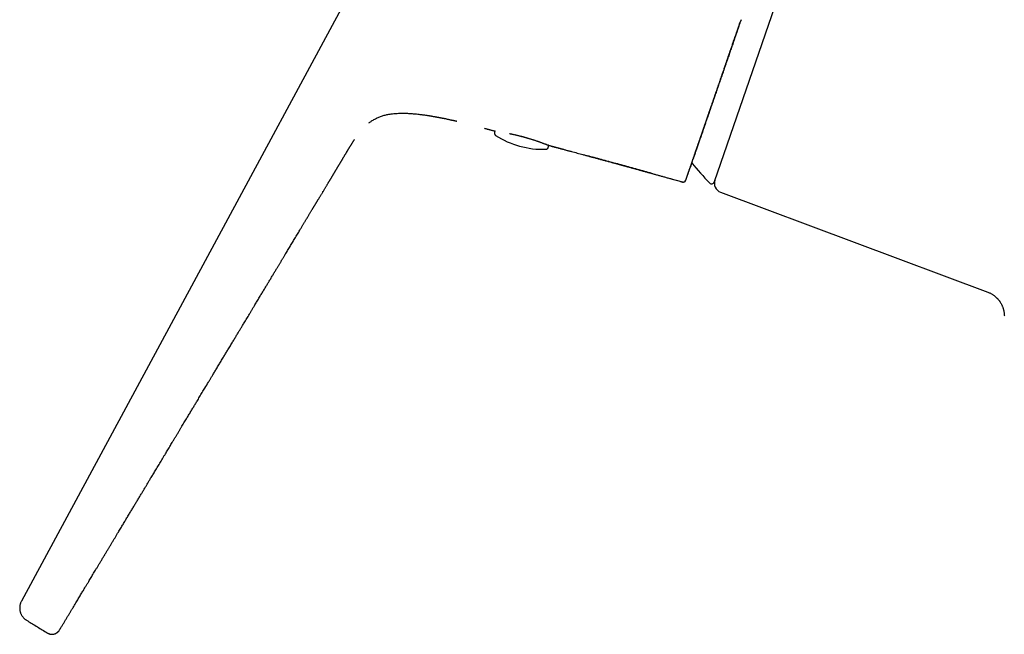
# Model space of a CAD drawing. Header units: millimetres. Extents: x 8 to 749, y 12 to 447.
# Tile 1 of 29: x 29 to 131, y 344 to 407. Entities that reach past the tile are written whole.
import ezdxf

# ---------------------------------------------------------------- set-up
doc = ezdxf.new("R2010")
doc.units = ezdxf.units.MM

msp = doc.modelspace()

# ---------------------------------------------------------------- linework, layer by layer
at = {"color": 7, "linetype": 'Continuous', "lineweight": 30}
for p, q in [((116.71, 436.03), (101.08, 390.63)), ((103.87, 407.47), (103.8, 407.29)), ((103.8, 407.29), (103.8, 407.3)), ((85.47, 394), (83.91, 394.41)), ((96.48, 390.99), (97.77, 390.63)), ((98.13, 390.82), (98.13, 390.82)), ((98.13, 390.82), (98.13, 390.82)), ((101.74, 389.56), (129.5, 379.18))]:
    msp.add_line(p, q, dxfattribs=at)
at = {"color": 7, "linetype": 'Continuous', "lineweight": 30, "flags": 128}
msp.add_lwpolyline([(71.98, 426.46), (61.39, 406.86), (50.55, 386.79), (29.12, 347.12)], dxfattribs=at)
at = {"color": 7, "linetype": 'Continuous', "lineweight": 30}
for centre, radius, start, end in [((83.27, 403.02), 9, 237.0626, 271.9382), ((-21.22, 26.25), 383, 74.3251, 74.6119), ((137.09, 424.69), 50, 219.9273, 223.0988), ((97.85, 390.91), 0.3, 254.2589, 341.0004), ((102.09, 390.5), 1, 161, 249.5), ((100.8, 390.73), 0.3, 223.0988, 341)]:
    msp.add_arc(centre, radius, start, end, dxfattribs=at)
for points, knots in [([(103.8, 407.29), (103.77, 407.2), (103.7, 407), (103.6, 406.72), (103.51, 406.43), (103.41, 406.16), (103.32, 405.89), (103.23, 405.62), (103.13, 405.35), (103.04, 405.08), (102.95, 404.82), (102.87, 404.58), (102.78, 404.34), (102.7, 404.1), (102.62, 403.86), (102.54, 403.61), (102.44, 403.33), (102.33, 403.01), (102.21, 402.67), (102.1, 402.34), (101.99, 402.01), (101.88, 401.7), (101.77, 401.39), (101.67, 401.1), (101.57, 400.81), (101.49, 400.59), (101.44, 400.44), (101.41, 400.35), (101.38, 400.26), (101.35, 400.17), (101.32, 400.09), (101.29, 400), (101.25, 399.87), (101.18, 399.68), (101.1, 399.44), (101.01, 399.18), (100.92, 398.91), (100.83, 398.65), (100.73, 398.38), (100.64, 398.1), (100.55, 397.84), (100.46, 397.57), (100.36, 397.3), (100.27, 397.03), (100.17, 396.75), (100.08, 396.47), (99.98, 396.2), (99.89, 395.94), (99.81, 395.68), (99.72, 395.43), (99.64, 395.2), (99.56, 394.97), (99.49, 394.75), (99.41, 394.54), (99.34, 394.34), (99.27, 394.14), (99.21, 393.94), (99.14, 393.76), (99.08, 393.59), (99.03, 393.42), (98.97, 393.25), (98.92, 393.12), (98.9, 393.05), (98.89, 393.03)], [0, 0, 0, 0, 0.016083, 0.031852, 0.047307, 0.062449, 0.077278, 0.091794, 0.107141, 0.122924, 0.136893, 0.150667, 0.164249, 0.177639, 0.190839, 0.205042, 0.219582, 0.239675, 0.259462, 0.278949, 0.29814, 0.317038, 0.335319, 0.353328, 0.371069, 0.388547, 0.394052, 0.39955, 0.405041, 0.410526, 0.416004, 0.421476, 0.426942, 0.441943, 0.456901, 0.474655, 0.492357, 0.51001, 0.528877, 0.547698, 0.566481, 0.585285, 0.604303, 0.625599, 0.646979, 0.66845, 0.689878, 0.711202, 0.732521, 0.753844, 0.775178, 0.795124, 0.815116, 0.835159, 0.855262, 0.875428, 0.895666, 0.914817, 0.934042, 0.953345, 0.972635, 0.991614, 1, 1, 1, 1]), ([(102.09, 402.3), (102.09, 402.31), (102.12, 402.41), (102.19, 402.61), (102.3, 402.92), (102.4, 403.23), (102.51, 403.55), (102.63, 403.88), (102.75, 404.22), (102.87, 404.58), (102.99, 404.94), (103.12, 405.31), (103.25, 405.69), (103.39, 406.08), (103.52, 406.48), (103.66, 406.88), (103.76, 407.16), (103.8, 407.3)], [0, 0, 0, 0, 0.003149, 0.063995, 0.126458, 0.190549, 0.256279, 0.32366, 0.392703, 0.463419, 0.535817, 0.609908, 0.685698, 0.761796, 0.839544, 0.918945, 1, 1, 1, 1]), ([(103.39, 406.1), (103.4, 406.12), (103.42, 406.18), (103.45, 406.26), (103.48, 406.35), (103.51, 406.44), (103.54, 406.52), (103.57, 406.6), (103.59, 406.69), (103.67, 406.91), (103.74, 407.12), (103.8, 407.29)], [0, 0, 0, 0, 0.065573, 0.135891, 0.210956, 0.290772, 0.356818, 0.4258, 0.49772, 0.559644, 1, 1, 1, 1]), ([(101.53, 400.7), (101.55, 400.74), (101.58, 400.82), (101.62, 400.95), (101.67, 401.09), (101.72, 401.24), (101.77, 401.39), (101.82, 401.53), (101.87, 401.67), (101.9, 401.77), (101.92, 401.84), (101.94, 401.88), (101.95, 401.92), (101.97, 401.96), (102.01, 402.09), (102.1, 402.33), (102.22, 402.69), (102.31, 402.96), (102.37, 403.14), (102.4, 403.22), (102.43, 403.31), (102.46, 403.4), (102.5, 403.5), (102.53, 403.59), (102.58, 403.75), (102.66, 403.98), (102.76, 404.27), (102.86, 404.55), (102.96, 404.83), (103.05, 405.1), (103.14, 405.36), (103.22, 405.61), (103.31, 405.86), (103.36, 406.02), (103.39, 406.1)], [0, 0, 0, 0, 0.0246179, 0.0504803, 0.0775861, 0.1059344, 0.1355248, 0.1663572, 0.1899471, 0.214216, 0.2219837, 0.2298186, 0.2377206, 0.2456898, 0.2531897, 0.313815, 0.3826759, 0.4515232, 0.4669789, 0.482435, 0.4978917, 0.51531, 0.5328787, 0.5503061, 0.5675925, 0.6216575, 0.6742997, 0.7255212, 0.7753228, 0.8237042, 0.8698385, 0.9146006, 0.9579885, 1, 1, 1, 1]), ([(99.75, 395.51), (99.77, 395.58), (99.82, 395.71), (99.89, 395.92), (99.97, 396.15), (100.04, 396.36), (100.09, 396.51), (100.11, 396.58), (100.12, 396.6), (100.12, 396.6), (100.13, 396.61), (100.13, 396.62), (100.13, 396.62), (100.13, 396.63), (100.14, 396.64), (100.14, 396.66), (100.15, 396.68), (100.16, 396.71), (100.17, 396.74), (100.18, 396.78), (100.2, 396.82), (100.22, 396.87), (100.23, 396.93), (100.25, 396.99), (100.27, 397.04), (100.29, 397.08), (100.3, 397.11), (100.31, 397.14), (100.32, 397.18), (100.33, 397.21), (100.34, 397.24), (100.36, 397.31), (100.39, 397.39), (100.43, 397.5), (100.46, 397.59), (100.5, 397.69), (100.53, 397.77), (100.54, 397.83), (100.55, 397.85), (100.55, 397.85), (100.56, 397.86), (100.56, 397.87), (100.56, 397.87), (100.56, 397.88), (100.57, 397.9), (100.58, 397.92), (100.59, 397.96), (100.6, 397.99), (100.62, 398.03), (100.63, 398.08), (100.65, 398.13), (100.67, 398.19), (100.69, 398.26), (100.71, 398.32), (100.73, 398.36), (100.74, 398.39), (100.75, 398.42), (100.76, 398.45), (100.77, 398.49), (100.78, 398.52), (100.79, 398.55), (100.81, 398.61), (100.85, 398.72), (100.9, 398.87), (100.94, 398.98), (100.97, 399.05), (100.98, 399.09), (100.99, 399.13), (101, 399.16), (101.02, 399.2), (101.04, 399.25), (101.06, 399.33), (101.1, 399.43), (101.13, 399.53), (101.16, 399.63), (101.19, 399.7), (101.21, 399.76), (101.23, 399.82), (101.25, 399.88), (101.27, 399.94), (101.29, 400), (101.32, 400.08), (101.35, 400.16), (101.38, 400.25), (101.41, 400.33), (101.43, 400.41), (101.46, 400.48), (101.48, 400.54), (101.5, 400.6), (101.52, 400.65), (101.53, 400.68), (101.53, 400.7)], [0, 0, 0, 0, 0.0468387, 0.0936059, 0.1403137, 0.2018969, 0.2289749, 0.2408866, 0.2422235, 0.2435604, 0.2448973, 0.2462342, 0.247571, 0.2489079, 0.2502447, 0.2540119, 0.2589891, 0.2651761, 0.2721012, 0.2800969, 0.2891631, 0.2992999, 0.3105072, 0.3227851, 0.3361338, 0.3423466, 0.3487668, 0.3553944, 0.3622296, 0.3692723, 0.3761227, 0.3810448, 0.4073268, 0.4263487, 0.4446047, 0.462095, 0.4840096, 0.4932293, 0.4944175, 0.4956013, 0.4967808, 0.4979559, 0.4991266, 0.5002929, 0.5038843, 0.5087112, 0.5147746, 0.5216091, 0.5295406, 0.5385702, 0.5486995, 0.55993, 0.5722631, 0.5857004, 0.5911685, 0.5968004, 0.6025964, 0.6085565, 0.6146806, 0.620969, 0.6266509, 0.6308349, 0.6565367, 0.6844861, 0.7110908, 0.7178357, 0.7244879, 0.7310472, 0.7375136, 0.743887, 0.7501673, 0.7662014, 0.7835591, 0.802239, 0.8222393, 0.8316478, 0.8413217, 0.8512606, 0.8614642, 0.8719319, 0.8836895, 0.8954818, 0.9111353, 0.9257907, 0.939449, 0.952111, 0.9637779, 0.9742689, 0.9838022, 0.9923789, 1, 1, 1, 1]), ([(65.22, 396.75), (65.25, 396.78), (65.32, 396.83), (65.43, 396.92), (65.57, 397.01), (65.72, 397.1), (65.9, 397.2), (66.07, 397.29), (66.25, 397.37), (66.43, 397.44), (66.61, 397.5), (66.8, 397.55), (66.99, 397.6), (67.19, 397.64), (67.42, 397.68), (67.66, 397.71), (67.91, 397.74), (68.15, 397.75), (68.4, 397.76), (68.63, 397.76), (68.87, 397.76), (69.09, 397.76), (69.33, 397.75), (69.57, 397.73), (69.81, 397.72), (70.05, 397.7), (70.28, 397.67), (70.5, 397.65), (70.7, 397.62), (70.86, 397.6), (71, 397.58), (71.15, 397.56), (71.3, 397.54), (71.44, 397.52), (71.56, 397.5), (71.66, 397.48), (71.77, 397.46), (71.88, 397.44), (71.99, 397.42), (72.09, 397.41), (72.17, 397.39), (72.23, 397.38), (72.28, 397.37), (72.32, 397.36), (72.36, 397.36), (72.39, 397.35), (72.42, 397.35), (72.45, 397.34), (72.48, 397.33), (72.53, 397.32), (72.59, 397.31), (72.65, 397.3), (72.72, 397.29), (72.79, 397.27), (72.88, 397.26), (72.98, 397.24), (73.1, 397.21), (73.22, 397.19), (73.34, 397.16), (73.46, 397.14), (73.59, 397.11), (73.7, 397.08), (73.8, 397.06), (73.88, 397.04), (73.97, 397.03), (74.05, 397.01), (74.13, 396.99), (74.2, 396.97), (74.26, 396.96), (74.31, 396.95), (74.33, 396.94), (74.34, 396.94)], [0, 0, 0, 0, 0.012573, 0.028736, 0.045016, 0.065734, 0.08646, 0.107208, 0.127987, 0.148802, 0.169282, 0.189793, 0.210326, 0.230867, 0.257089, 0.283263, 0.309359, 0.335355, 0.361246, 0.386527, 0.411215, 0.435238, 0.458632, 0.485699, 0.511945, 0.537378, 0.561989, 0.585755, 0.608647, 0.623548, 0.638687, 0.654342, 0.670504, 0.687168, 0.698347, 0.709738, 0.721338, 0.733149, 0.745172, 0.757153, 0.764392, 0.770857, 0.776549, 0.781468, 0.785615, 0.788935, 0.791511, 0.794178, 0.797775, 0.803117, 0.80917, 0.815906, 0.823328, 0.831436, 0.840232, 0.852114, 0.864779, 0.877746, 0.891011, 0.904571, 0.918426, 0.932574, 0.941432, 0.950399, 0.959474, 0.968654, 0.977643, 0.985406, 0.992051, 0.99758, 1, 1, 1, 1]), ([(77.2, 396.21), (77.2, 396.21), (77.23, 396.2), (77.29, 396.18), (77.37, 396.16), (77.46, 396.14), (77.56, 396.11), (77.67, 396.08), (77.79, 396.05), (77.92, 396.01), (78.06, 395.98), (78.19, 395.94), (78.27, 395.92), (78.31, 395.91)], [0, 0, 0, 0, 0.016535, 0.080112, 0.15094, 0.229015, 0.320705, 0.420704, 0.52901, 0.64562, 0.770538, 0.903772, 1, 1, 1, 1]), ([(78.31, 395.91), (78.31, 395.91), (78.3, 395.9), (78.29, 395.89), (78.28, 395.86), (78.27, 395.84), (78.25, 395.81), (78.25, 395.79), (78.24, 395.76), (78.24, 395.73), (78.24, 395.71), (78.24, 395.68), (78.24, 395.66), (78.25, 395.63), (78.26, 395.61), (78.27, 395.59), (78.28, 395.56), (78.29, 395.54), (78.3, 395.53), (78.32, 395.51), (78.33, 395.5), (78.35, 395.48), (78.36, 395.47), (78.37, 395.47), (78.37, 395.46), (78.38, 395.46)], [0, 0, 0, 0, 0.001612, 0.051721, 0.101923, 0.157613, 0.212417, 0.266226, 0.319119, 0.371152, 0.422363, 0.472773, 0.522389, 0.571205, 0.619199, 0.66633, 0.712534, 0.757708, 0.801685, 0.844191, 0.884789, 0.922878, 0.957903, 0.989785, 1, 1, 1, 1]), ([(33.17, 344.26), (33.18, 344.28), (33.25, 344.4), (33.38, 344.61), (33.55, 344.89), (33.71, 345.16), (33.87, 345.43), (34.03, 345.69), (34.18, 345.94), (34.33, 346.19), (34.48, 346.44), (34.62, 346.68), (34.76, 346.91), (34.9, 347.14), (35.03, 347.35), (35.15, 347.56), (35.27, 347.76), (35.39, 347.95), (35.5, 348.13), (35.6, 348.31), (35.7, 348.47), (35.79, 348.62), (35.88, 348.77), (35.96, 348.9), (36.04, 349.03), (36.13, 349.18), (36.23, 349.36), (36.36, 349.56), (36.48, 349.77), (36.62, 350), (36.75, 350.22), (36.9, 350.46), (37.05, 350.71), (37.21, 350.98), (37.38, 351.26), (37.56, 351.56), (37.74, 351.86), (37.91, 352.15), (38.08, 352.43), (38.24, 352.69), (38.4, 352.96), (38.56, 353.22), (38.72, 353.49), (38.88, 353.76), (39.04, 354.02), (39.22, 354.33), (39.44, 354.68), (39.67, 355.08), (39.9, 355.46), (40.13, 355.84), (40.35, 356.21), (40.57, 356.58), (40.79, 356.93), (41, 357.28), (41.2, 357.62), (41.4, 357.95), (41.6, 358.28), (41.78, 358.59), (41.97, 358.9), (42.15, 359.19), (42.32, 359.48), (42.47, 359.74), (42.6, 359.95), (42.72, 360.14), (42.84, 360.34), (42.96, 360.54), (43.08, 360.75), (43.21, 360.97), (43.35, 361.19), (43.49, 361.42), (43.63, 361.66), (43.77, 361.9), (43.92, 362.15), (44.07, 362.39), (44.2, 362.61), (44.33, 362.82), (44.46, 363.04), (44.59, 363.26), (44.72, 363.48), (44.87, 363.72), (45.02, 363.98), (45.19, 364.25), (45.35, 364.51), (45.5, 364.77), (45.65, 365.02), (45.79, 365.26), (45.93, 365.49), (46.06, 365.71), (46.19, 365.92), (46.31, 366.12), (46.43, 366.32), (46.54, 366.51), (46.66, 366.69), (46.76, 366.87), (46.87, 367.04), (47, 367.26), (47.16, 367.54), (47.39, 367.91), (47.63, 368.32), (47.91, 368.78), (48.21, 369.28), (48.45, 369.68), (48.62, 369.96), (48.69, 370.07), (48.76, 370.19), (48.84, 370.32), (48.92, 370.47), (49.02, 370.62), (49.12, 370.79), (49.22, 370.96), (49.33, 371.14), (49.44, 371.33), (49.56, 371.53), (49.68, 371.72), (49.8, 371.92), (49.92, 372.12), (50.04, 372.32), (50.15, 372.51), (50.26, 372.69), (50.36, 372.86), (50.47, 373.03), (50.58, 373.22), (50.7, 373.42), (50.82, 373.62), (50.94, 373.82), (51.06, 374.02), (51.17, 374.2), (51.27, 374.38), (51.38, 374.55), (51.47, 374.71), (51.57, 374.87), (51.66, 375.02), (51.75, 375.16), (51.83, 375.31), (51.92, 375.45), (52.01, 375.6), (52.09, 375.74), (52.2, 375.91), (52.32, 376.11), (52.45, 376.34), (52.59, 376.56), (52.73, 376.79), (52.87, 377.03), (53.01, 377.27), (53.17, 377.52), (53.31, 377.76), (53.43, 377.97), (53.55, 378.16), (53.67, 378.36), (53.79, 378.56), (53.91, 378.76), (54.02, 378.95), (54.13, 379.13), (54.24, 379.31), (54.35, 379.48), (54.45, 379.65), (54.54, 379.81), (54.64, 379.96), (54.73, 380.12), (54.82, 380.27), (54.91, 380.42), (55.01, 380.58), (55.11, 380.75), (55.2, 380.91), (55.3, 381.07), (55.38, 381.21), (55.45, 381.32), (55.51, 381.41), (55.56, 381.51), (55.62, 381.6), (55.68, 381.71), (55.75, 381.82), (55.82, 381.93), (55.89, 382.04), (55.95, 382.15), (56.02, 382.26), (56.08, 382.37), (56.15, 382.48), (56.21, 382.58), (56.28, 382.69), (56.34, 382.8), (56.41, 382.91), (56.49, 383.05), (56.59, 383.21), (56.71, 383.41), (56.83, 383.62), (56.96, 383.83), (57.08, 384.03), (57.2, 384.24), (57.33, 384.45), (57.46, 384.66), (57.58, 384.88), (57.72, 385.09), (57.85, 385.31), (57.97, 385.51), (58.07, 385.68), (58.16, 385.83), (58.24, 385.97), (58.32, 386.1), (58.39, 386.22), (58.46, 386.34), (58.53, 386.45), (58.59, 386.55), (58.64, 386.64), (58.7, 386.74), (58.76, 386.83), (58.82, 386.93), (58.87, 387.02), (58.93, 387.12), (58.99, 387.22), (59.05, 387.32), (59.12, 387.43), (59.19, 387.55), (59.26, 387.66), (59.32, 387.76), (59.36, 387.84), (59.4, 387.9), (59.43, 387.95), (59.46, 388), (59.49, 388.05), (59.53, 388.11), (59.56, 388.17), (59.6, 388.23), (59.64, 388.3), (59.68, 388.36), (59.72, 388.43), (59.76, 388.49), (59.79, 388.55), (59.82, 388.6), (59.85, 388.64), (59.87, 388.68), (59.9, 388.72), (59.92, 388.76), (59.96, 388.82), (60, 388.89), (60.06, 388.98), (60.12, 389.08), (60.18, 389.19), (60.25, 389.3), (60.31, 389.41), (60.38, 389.51), (60.44, 389.63), (60.52, 389.75), (60.59, 389.87), (60.67, 389.99), (60.74, 390.11), (60.8, 390.22), (60.86, 390.32), (60.92, 390.41), (60.96, 390.49), (61.01, 390.56), (61.05, 390.63), (61.08, 390.68), (61.12, 390.74), (61.15, 390.79), (61.17, 390.83), (61.19, 390.87), (61.22, 390.91), (61.25, 390.96), (61.28, 391.01), (61.31, 391.06), (61.35, 391.12), (61.38, 391.18), (61.41, 391.23), (61.44, 391.28), (61.47, 391.33), (61.5, 391.39), (61.54, 391.44), (61.56, 391.48), (61.59, 391.52), (61.61, 391.56), (61.63, 391.6), (61.66, 391.64), (61.68, 391.67), (61.7, 391.71), (61.72, 391.75), (61.74, 391.79), (61.77, 391.82), (61.79, 391.86), (61.81, 391.89), (61.82, 391.92), (61.84, 391.95), (61.87, 391.99), (61.89, 392.03), (61.92, 392.07), (61.94, 392.11), (61.97, 392.16), (61.99, 392.2), (62.02, 392.25), (62.05, 392.3), (62.08, 392.34), (62.11, 392.39), (62.14, 392.44), (62.17, 392.49), (62.2, 392.55), (62.24, 392.62), (62.28, 392.68), (62.32, 392.75), (62.35, 392.81), (62.39, 392.86), (62.42, 392.92), (62.45, 392.97), (62.49, 393.03), (62.52, 393.09), (62.57, 393.16), (62.61, 393.24), (62.66, 393.33), (62.71, 393.4), (62.74, 393.46), (62.77, 393.5), (62.8, 393.55), (62.83, 393.6), (62.86, 393.65), (62.89, 393.7), (62.92, 393.75), (62.95, 393.8), (62.97, 393.84), (62.99, 393.87), (63.01, 393.9), (63.02, 393.92), (63.03, 393.93), (63.03, 393.94), (63.04, 393.96), (63.05, 393.97), (63.06, 393.99), (63.08, 394.01), (63.09, 394.04), (63.11, 394.07), (63.13, 394.1), (63.15, 394.13), (63.16, 394.15), (63.17, 394.17), (63.18, 394.19), (63.19, 394.21), (63.21, 394.23), (63.22, 394.26), (63.24, 394.29), (63.26, 394.32), (63.29, 394.36), (63.32, 394.41), (63.35, 394.46), (63.39, 394.51), (63.42, 394.56), (63.44, 394.61), (63.47, 394.65), (63.49, 394.69), (63.52, 394.73), (63.54, 394.76), (63.56, 394.79), (63.58, 394.82), (63.6, 394.85), (63.62, 394.88), (63.64, 394.91), (63.66, 394.94), (63.68, 394.97), (63.7, 395), (63.71, 395.02), (63.71, 395.02)], [0, 0, 0, 0, 0.0011469, 0.006728, 0.0121675, 0.0174655, 0.0226219, 0.0276365, 0.0325094, 0.0374621, 0.042259, 0.0469, 0.0513851, 0.0557141, 0.0598869, 0.0639036, 0.0677641, 0.0714683, 0.0750162, 0.0784078, 0.081643, 0.08455, 0.0873181, 0.089947, 0.0924369, 0.0947906, 0.0986215, 0.1025982, 0.1067205, 0.1109885, 0.1154023, 0.1199619, 0.1246673, 0.1300117, 0.1355325, 0.14123, 0.147104, 0.1531546, 0.1580937, 0.1631446, 0.1683072, 0.1735714, 0.1788076, 0.1839764, 0.1890779, 0.1941119, 0.2018862, 0.209494, 0.2169351, 0.2242097, 0.2314609, 0.2385387, 0.245443, 0.2521745, 0.2587446, 0.2651575, 0.2714133, 0.277499, 0.2834285, 0.2892017, 0.2948189, 0.30028, 0.3038226, 0.3074879, 0.3112834, 0.3152091, 0.3192651, 0.3234512, 0.3277675, 0.3322139, 0.3367904, 0.3414968, 0.3463332, 0.3512996, 0.3552928, 0.3593661, 0.3635195, 0.367753, 0.3720665, 0.3764067, 0.3818112, 0.3870772, 0.3922049, 0.3971942, 0.4020451, 0.4067576, 0.4110742, 0.4152678, 0.4193385, 0.4232863, 0.4271113, 0.4308133, 0.4343925, 0.4378489, 0.4411826, 0.4443976, 0.4506795, 0.4570196, 0.4658296, 0.4747379, 0.4836271, 0.495291, 0.4975728, 0.4998516, 0.502139, 0.5045299, 0.5073974, 0.5104251, 0.513613, 0.516961, 0.5204692, 0.5241376, 0.527966, 0.5319545, 0.5355967, 0.5393628, 0.5432529, 0.5472668, 0.5505074, 0.5538245, 0.557188, 0.560482, 0.5646299, 0.5686419, 0.5725177, 0.5762576, 0.5798616, 0.5832688, 0.5865451, 0.5896903, 0.5927046, 0.5956456, 0.5984617, 0.6012542, 0.6040472, 0.6068409, 0.6096353, 0.6124302, 0.6167986, 0.6211686, 0.6255402, 0.6299494, 0.6345055, 0.6392158, 0.6440806, 0.6490998, 0.6527713, 0.6565213, 0.6603496, 0.664253, 0.6680889, 0.6717818, 0.6753315, 0.6787383, 0.6821541, 0.6854133, 0.6885159, 0.6914621, 0.6943165, 0.6972497, 0.700271, 0.7033804, 0.7065781, 0.7098186, 0.7129256, 0.7158818, 0.7177878, 0.7196256, 0.7213958, 0.7232338, 0.7252406, 0.7274161, 0.7297601, 0.7318374, 0.7340258, 0.7361983, 0.7383008, 0.7403336, 0.7422965, 0.7445205, 0.7466477, 0.7487314, 0.7508362, 0.7546474, 0.7585261, 0.7625161, 0.766674, 0.7705287, 0.7745181, 0.7786096, 0.7827416, 0.7869136, 0.7911263, 0.7953806, 0.7996774, 0.802577, 0.8054035, 0.8080943, 0.8106495, 0.8130694, 0.8153544, 0.8175047, 0.819358, 0.8211293, 0.8229321, 0.8247774, 0.8266656, 0.8286118, 0.830405, 0.8323291, 0.8343843, 0.8365583, 0.8387831, 0.841049, 0.8433413, 0.8446531, 0.8458466, 0.8469219, 0.8478788, 0.8487215, 0.8498547, 0.851109, 0.8524844, 0.8536873, 0.8549699, 0.8562873, 0.8575068, 0.8586198, 0.8596262, 0.8604774, 0.8612441, 0.8620276, 0.8628534, 0.8637215, 0.8653773, 0.8671688, 0.8691038, 0.8711897, 0.8734277, 0.8754097, 0.8774986, 0.8796946, 0.881998, 0.8844089, 0.8869116, 0.8891601, 0.8912392, 0.8931494, 0.8948911, 0.8964653, 0.8979136, 0.8991867, 0.9002907, 0.9013872, 0.9025593, 0.9032505, 0.903991, 0.9048405, 0.9058018, 0.9068749, 0.9080556, 0.9092108, 0.9104481, 0.9115667, 0.9126154, 0.9137066, 0.9148451, 0.9159934, 0.9169711, 0.9178381, 0.9186529, 0.9195034, 0.9203907, 0.9211329, 0.9219181, 0.9227463, 0.9236175, 0.9244718, 0.9252338, 0.9259035, 0.9265329, 0.9272832, 0.9281326, 0.9290568, 0.9299915, 0.9309331, 0.9318657, 0.9330243, 0.9340747, 0.9350468, 0.9360592, 0.9371241, 0.938241, 0.9394074, 0.9406231, 0.9420913, 0.943579, 0.9449777, 0.9462833, 0.9474958, 0.948599, 0.9497099, 0.9508786, 0.9521074, 0.9535795, 0.9551333, 0.9567591, 0.9584615, 0.959344, 0.9602484, 0.9611758, 0.9621267, 0.9631022, 0.9641027, 0.9651119, 0.9660208, 0.9668107, 0.9674816, 0.968034, 0.9684687, 0.9686939, 0.9688688, 0.9690812, 0.9694071, 0.9698467, 0.9703679, 0.9711067, 0.9718439, 0.9725736, 0.9732021, 0.9736975, 0.9741331, 0.9745653, 0.9749942, 0.9756009, 0.9763345, 0.9771914, 0.9780618, 0.978899, 0.9806488, 0.9822324, 0.9837277, 0.9852771, 0.9864883, 0.9877191, 0.9890582, 0.9905333, 0.9921481, 0.9932804, 0.9943828, 0.995411, 0.996368, 0.9972571, 0.9980828, 0.9989975, 0.9998409, 1, 1, 1, 1]), ([(79.83, 395.65), (79.83, 395.65), (79.87, 395.64), (79.95, 395.62), (80.06, 395.6), (80.18, 395.57), (80.31, 395.55), (80.46, 395.51), (80.6, 395.48), (80.7, 395.46), (80.74, 395.45)], [0, 0, 0, 0, 0.009742, 0.139615, 0.265633, 0.387805, 0.544729, 0.698494, 0.851999, 1, 1, 1, 1]), ([(80.75, 395.44), (80.8, 395.43), (80.89, 395.41), (81.03, 395.38), (81.14, 395.34), (81.25, 395.32), (81.35, 395.29), (81.46, 395.26), (81.58, 395.22), (81.7, 395.19), (81.81, 395.15), (81.94, 395.12), (82.06, 395.08), (82.17, 395.04), (82.29, 395.01), (82.4, 394.97), (82.52, 394.93), (82.64, 394.89), (82.75, 394.85), (82.86, 394.82), (82.96, 394.78), (83.06, 394.74), (83.16, 394.71), (83.26, 394.67), (83.35, 394.64), (83.44, 394.6), (83.52, 394.57), (83.59, 394.55), (83.65, 394.52), (83.7, 394.5), (83.75, 394.48), (83.78, 394.47), (83.81, 394.46), (83.83, 394.45), (83.85, 394.44), (83.86, 394.44), (83.87, 394.43), (83.87, 394.43), (83.87, 394.43), (83.87, 394.43)], [0, 0, 0, 0, 0.03239, 0.064967, 0.087004, 0.109882, 0.133702, 0.158471, 0.184189, 0.210373, 0.237474, 0.265489, 0.294416, 0.321502, 0.349333, 0.377904, 0.407211, 0.437249, 0.467929, 0.498332, 0.528208, 0.557567, 0.586417, 0.621788, 0.656396, 0.690235, 0.723293, 0.75556, 0.787026, 0.817682, 0.847524, 0.870809, 0.893358, 0.914733, 0.934919, 0.953915, 0.975988, 0.996206, 1, 1, 1, 1]), ([(98.29, 391.28), (98.29, 391.28), (98.29, 391.28), (98.29, 391.29), (98.3, 391.3), (98.3, 391.32), (98.31, 391.33), (98.31, 391.34), (98.31, 391.34), (98.31, 391.34), (98.31, 391.35), (98.31, 391.35), (98.32, 391.36), (98.32, 391.37), (98.33, 391.39), (98.33, 391.4), (98.34, 391.42), (98.35, 391.45), (98.36, 391.47), (98.36, 391.49), (98.37, 391.51), (98.37, 391.52), (98.38, 391.53), (98.38, 391.54), (98.38, 391.55), (98.39, 391.57), (98.39, 391.58), (98.4, 391.6), (98.4, 391.61), (98.41, 391.63), (98.42, 391.65), (98.42, 391.67), (98.43, 391.69), (98.44, 391.7), (98.44, 391.71), (98.44, 391.72), (98.44, 391.72), (98.45, 391.74), (98.45, 391.75), (98.46, 391.77), (98.47, 391.79), (98.47, 391.81), (98.48, 391.82), (98.48, 391.84), (98.49, 391.85), (98.49, 391.86), (98.49, 391.87), (98.49, 391.87), (98.5, 391.88), (98.5, 391.88), (98.5, 391.89), (98.5, 391.89), (98.5, 391.89), (98.51, 391.92), (98.53, 391.98), (98.56, 392.08), (98.59, 392.15), (98.61, 392.2), (98.62, 392.23), (98.62, 392.25), (98.63, 392.27), (98.64, 392.3), (98.65, 392.32), (98.66, 392.37), (98.69, 392.44), (98.72, 392.53), (98.76, 392.64), (98.79, 392.74), (98.83, 392.86), (98.87, 392.98), (98.91, 393.1), (98.96, 393.22), (98.99, 393.33), (99.03, 393.43), (99.06, 393.52), (99.08, 393.59), (99.1, 393.63), (99.1, 393.64), (99.1, 393.65), (99.11, 393.65), (99.11, 393.65), (99.11, 393.66), (99.11, 393.66), (99.11, 393.67), (99.12, 393.68), (99.12, 393.69), (99.12, 393.71), (99.13, 393.73), (99.14, 393.75), (99.15, 393.78), (99.16, 393.81), (99.17, 393.84), (99.18, 393.88), (99.2, 393.92), (99.22, 393.97), (99.23, 394.02), (99.25, 394.07), (99.27, 394.13), (99.29, 394.18), (99.31, 394.24), (99.33, 394.3), (99.35, 394.36), (99.37, 394.41), (99.38, 394.44), (99.38, 394.45), (99.39, 394.46), (99.39, 394.48), (99.4, 394.49), (99.4, 394.51), (99.42, 394.55), (99.44, 394.62), (99.48, 394.72), (99.51, 394.82), (99.54, 394.91), (99.57, 395), (99.6, 395.08), (99.63, 395.16), (99.65, 395.23), (99.67, 395.29), (99.69, 395.36), (99.71, 395.41), (99.73, 395.46), (99.74, 395.5), (99.75, 395.51)], [0, 0, 0, 0, 0.020579, 0.041765, 0.063558, 0.085958, 0.108629, 0.111641, 0.114664, 0.117696, 0.120739, 0.123792, 0.126526, 0.139792, 0.153611, 0.166655, 0.180156, 0.194114, 0.20853, 0.223403, 0.228971, 0.234601, 0.240292, 0.246045, 0.251458, 0.255542, 0.262324, 0.269552, 0.277226, 0.284572, 0.292285, 0.300365, 0.311593, 0.31349, 0.316027, 0.318513, 0.320948, 0.323332, 0.331015, 0.338112, 0.344623, 0.350548, 0.355887, 0.36064, 0.36418, 0.367306, 0.370019, 0.372318, 0.374, 0.375361, 0.375808, 0.377281, 0.378797, 0.380313, 0.404754, 0.432166, 0.459194, 0.465208, 0.471204, 0.47718, 0.483137, 0.489074, 0.494992, 0.500888, 0.521724, 0.543059, 0.564894, 0.587232, 0.610074, 0.633425, 0.654397, 0.675769, 0.697544, 0.712139, 0.726913, 0.740063, 0.745893, 0.74655, 0.747206, 0.747863, 0.748521, 0.749179, 0.749837, 0.750495, 0.752021, 0.754041, 0.756554, 0.759561, 0.763062, 0.76727, 0.772024, 0.777325, 0.783173, 0.789569, 0.796512, 0.804005, 0.812046, 0.819577, 0.827534, 0.835916, 0.844724, 0.852828, 0.86126, 0.863198, 0.865153, 0.867125, 0.869113, 0.871118, 0.873139, 0.875176, 0.888877, 0.901934, 0.914345, 0.92611, 0.937228, 0.947699, 0.957522, 0.965959, 0.973852, 0.981202, 0.98801, 0.994276, 1, 1, 1, 1]), ([(83.57, 394.02), (83.58, 394.02), (83.59, 394.02), (83.6, 394.02), (83.62, 394.03), (83.64, 394.03), (83.67, 394.04), (83.69, 394.05), (83.71, 394.06), (83.73, 394.07), (83.75, 394.09), (83.77, 394.1), (83.79, 394.12), (83.81, 394.14), (83.82, 394.16), (83.83, 394.19), (83.84, 394.21), (83.85, 394.24), (83.86, 394.27), (83.86, 394.29), (83.86, 394.32), (83.86, 394.34), (83.86, 394.37), (83.86, 394.4), (83.85, 394.42), (83.84, 394.44), (83.84, 394.45), (83.84, 394.45)], [0, 0, 0, 0, 0.025804, 0.056361, 0.090465, 0.127766, 0.167273, 0.208129, 0.249818, 0.292042, 0.334617, 0.37743, 0.420411, 0.463511, 0.506698, 0.549948, 0.597323, 0.64394, 0.689748, 0.734799, 0.779133, 0.822772, 0.865727, 0.907997, 0.949568, 0.990411, 1, 1, 1, 1]), ([(83.9, 394.42), (83.89, 394.42), (83.88, 394.43), (83.85, 394.44), (83.84, 394.44)], [0, 0, 0, 0, 0.772852, 1, 1, 1, 1]), ([(83.91, 394.41), (83.93, 394.41), (84.07, 394.37), (84.32, 394.3), (84.66, 394.21), (84.99, 394.13), (85.32, 394.04), (85.63, 393.95), (85.94, 393.87), (86.25, 393.79), (86.55, 393.71), (86.84, 393.63), (87.14, 393.55), (87.44, 393.47), (87.75, 393.39), (88.06, 393.3), (88.38, 393.22), (88.7, 393.13), (89.03, 393.04), (89.37, 392.95), (89.65, 392.87), (89.89, 392.81), (90.07, 392.76), (90.26, 392.71), (90.46, 392.65), (90.66, 392.6), (90.88, 392.54), (91.11, 392.47), (91.36, 392.4), (91.62, 392.33), (91.88, 392.26), (92.16, 392.19), (92.44, 392.11), (92.73, 392.03), (93.01, 391.95), (93.29, 391.87), (93.59, 391.79), (93.88, 391.71), (94.19, 391.62), (94.51, 391.54), (94.83, 391.45), (95.16, 391.36), (95.49, 391.26), (95.84, 391.17), (96.19, 391.07), (96.48, 390.99), (96.66, 390.94), (96.72, 390.92)], [0, 0, 0, 0, 0.005571, 0.032464, 0.05883, 0.084668, 0.109974, 0.134748, 0.158939, 0.182601, 0.205736, 0.228602, 0.25191, 0.275276, 0.29911, 0.323416, 0.348192, 0.373438, 0.399155, 0.425339, 0.451991, 0.466137, 0.480418, 0.495135, 0.510443, 0.526339, 0.542826, 0.561483, 0.580842, 0.600904, 0.621668, 0.643137, 0.66531, 0.688189, 0.709782, 0.731968, 0.754746, 0.778115, 0.802072, 0.826616, 0.851746, 0.877461, 0.903764, 0.930663, 0.958169, 0.986296, 1, 1, 1, 1]), ([(94.6, 391.51), (94.1, 391.65), (93.11, 391.93), (91.61, 392.34), (90.12, 392.75), (88.89, 393.08), (88.15, 393.28), (87.92, 393.34)], [0, 0, 0, 0, 0.223853, 0.447656, 0.671465, 0.895371, 1, 1, 1, 1]), ([(87.92, 393.34), (88.53, 393.17), (89.79, 392.84), (91.53, 392.36), (93.14, 391.91), (94.11, 391.65), (94.6, 391.51)], [0, 0, 0, 0, 0.273231, 0.56393, 0.781965, 1, 1, 1, 1]), ([(98.13, 390.81), (98.13, 390.81), (98.13, 390.81), (98.13, 390.82), (98.13, 390.83), (98.14, 390.85), (98.15, 390.87), (98.16, 390.89), (98.16, 390.92), (98.17, 390.95), (98.18, 390.98), (98.2, 391.01), (98.21, 391.04), (98.22, 391.08), (98.23, 391.11), (98.25, 391.15), (98.26, 391.19), (98.27, 391.23), (98.29, 391.27), (98.3, 391.31), (98.32, 391.36), (98.33, 391.41), (98.35, 391.46), (98.37, 391.51), (98.38, 391.55), (98.4, 391.59), (98.41, 391.63), (98.42, 391.66), (98.43, 391.7), (98.45, 391.74), (98.46, 391.78), (98.48, 391.83), (98.5, 391.89), (98.52, 391.95), (98.54, 392.02), (98.57, 392.09), (98.6, 392.17), (98.62, 392.25), (98.65, 392.34), (98.69, 392.43), (98.72, 392.53), (98.76, 392.64), (98.79, 392.74), (98.83, 392.86), (98.87, 392.95), (98.89, 393.01), (98.89, 393.03)], [0, 0, 0, 0, 0.018151, 0.052482, 0.086011, 0.11874, 0.15067, 0.181803, 0.212143, 0.239257, 0.265708, 0.291496, 0.316622, 0.341088, 0.364896, 0.388046, 0.41054, 0.432379, 0.453565, 0.474097, 0.493978, 0.516573, 0.538265, 0.559056, 0.578946, 0.592816, 0.606213, 0.619137, 0.631658, 0.644393, 0.66161, 0.679438, 0.69788, 0.718325, 0.739484, 0.761356, 0.783942, 0.80724, 0.831251, 0.855974, 0.881408, 0.907551, 0.934404, 0.961465, 0.989207, 1, 1, 1, 1]), ([(98.74, 392.6), (98.74, 392.58), (98.72, 392.53), (98.69, 392.45), (98.66, 392.36), (98.63, 392.26), (98.6, 392.18), (98.58, 392.13), (98.58, 392.12)], [0, 0, 0, 0, 0.115706, 0.288505, 0.461722, 0.63538, 0.912446, 1, 1, 1, 1]), ([(97.58, 390.68), (97.61, 390.67), (97.68, 390.65), (97.74, 390.63), (97.76, 390.63)], [0, 0, 0, 0, 0.618983, 1, 1, 1, 1]), ([(97.77, 390.63), (97.79, 390.62), (97.81, 390.62), (97.86, 390.62), (97.9, 390.62), (97.93, 390.63), (97.96, 390.64), (97.98, 390.65), (98, 390.66), (98.02, 390.67), (98.03, 390.68), (98.03, 390.68), (98.04, 390.69), (98.05, 390.69), (98.06, 390.7), (98.07, 390.71), (98.08, 390.73), (98.09, 390.74), (98.1, 390.75), (98.1, 390.76), (98.11, 390.77), (98.12, 390.79), (98.12, 390.8), (98.13, 390.81), (98.13, 390.81)], [0, 0, 0, 0, 0.050816, 0.104164, 0.152073, 0.193583, 0.228083, 0.256198, 0.279756, 0.298771, 0.313245, 0.323456, 0.332925, 0.343313, 0.368681, 0.402103, 0.444625, 0.496746, 0.558728, 0.630726, 0.712834, 0.805118, 0.907621, 1, 1, 1, 1]), ([(129.5, 379.18), (129.54, 379.17), (129.63, 379.13), (129.76, 379.07), (129.88, 379.01), (129.99, 378.94), (130.09, 378.87), (130.18, 378.8), (130.26, 378.74), (130.34, 378.67), (130.41, 378.61), (130.46, 378.55), (130.52, 378.49), (130.56, 378.44), (130.61, 378.39), (130.65, 378.34), (130.7, 378.28), (130.74, 378.21), (130.79, 378.13), (130.85, 378.05), (130.9, 377.95), (130.95, 377.85), (131, 377.74), (131.04, 377.63), (131.08, 377.51), (131.12, 377.39), (131.15, 377.27), (131.17, 377.13), (131.19, 376.99), (131.2, 376.85), (131.21, 376.76), (131.21, 376.72)], [0, 0, 0, 0, 0.044942, 0.089341, 0.131868, 0.172385, 0.210769, 0.246918, 0.280744, 0.311569, 0.340037, 0.366106, 0.38974, 0.411861, 0.431617, 0.453029, 0.476565, 0.502742, 0.531549, 0.562963, 0.596955, 0.633478, 0.672473, 0.708562, 0.746422, 0.785976, 0.827137, 0.869804, 0.913865, 0.959192, 1, 1, 1, 1]), ([(29.01, 346.86), (29.01, 346.86), (29, 346.83), (28.98, 346.76), (28.96, 346.65), (28.95, 346.54), (28.94, 346.43), (28.94, 346.31), (28.95, 346.2), (28.97, 346.09), (29, 345.97), (29.04, 345.86), (29.08, 345.76), (29.14, 345.66), (29.2, 345.56), (29.26, 345.47), (29.33, 345.39), (29.41, 345.31), (29.49, 345.24), (29.57, 345.18), (29.63, 345.14), (29.66, 345.12)], [0, 0, 0, 0, 0.00093, 0.057981, 0.11502, 0.172116, 0.229303, 0.286573, 0.34389, 0.401188, 0.458379, 0.515358, 0.572016, 0.628238, 0.683917, 0.738932, 0.793154, 0.846468, 0.898771, 0.949972, 1, 1, 1, 1]), ([(29.03, 346.91), (29.03, 346.9), (29.02, 346.88), (29.02, 346.87), (29.01, 346.86)], [0, 0, 0, 0, 0.765316, 1, 1, 1, 1]), ([(29.12, 347.12), (29.11, 347.09), (29.08, 347.03), (29.05, 346.96), (29.03, 346.92), (29.03, 346.91)], [0, 0, 0, 0, 0.455387, 0.909867, 1, 1, 1, 1]), ([(29.66, 345.12), (29.82, 345.02), (30.15, 344.82), (30.65, 344.52), (31.16, 344.2), (31.5, 343.99), (31.68, 343.88)], [0, 0, 0, 0, 0.233744, 0.489136, 0.744557, 1, 1, 1, 1]), ([(31.66, 343.89), (31.68, 343.88), (31.73, 343.85), (31.8, 343.81), (31.87, 343.77), (31.95, 343.73), (32.03, 343.7), (32.11, 343.68), (32.18, 343.67), (32.26, 343.66), (32.34, 343.67), (32.42, 343.67), (32.5, 343.69), (32.58, 343.71), (32.66, 343.74), (32.73, 343.78), (32.8, 343.82), (32.86, 343.86), (32.92, 343.91), (32.98, 343.97), (33.03, 344.04), (33.08, 344.11), (33.12, 344.19), (33.15, 344.24), (33.17, 344.26)], [0, 0, 0, 0, 0.0388607, 0.0843381, 0.1293593, 0.1739897, 0.2186536, 0.2563627, 0.2949492, 0.3348727, 0.3765719, 0.4197915, 0.4639534, 0.5085808, 0.5533654, 0.5981742, 0.6427491, 0.6871382, 0.7313868, 0.7845084, 0.837915, 0.8916894, 0.9457708, 1, 1, 1, 1])]:
    msp.add_open_spline(points, degree=3, knots=knots, dxfattribs=at)

doc.saveas('drawing.dxf')
